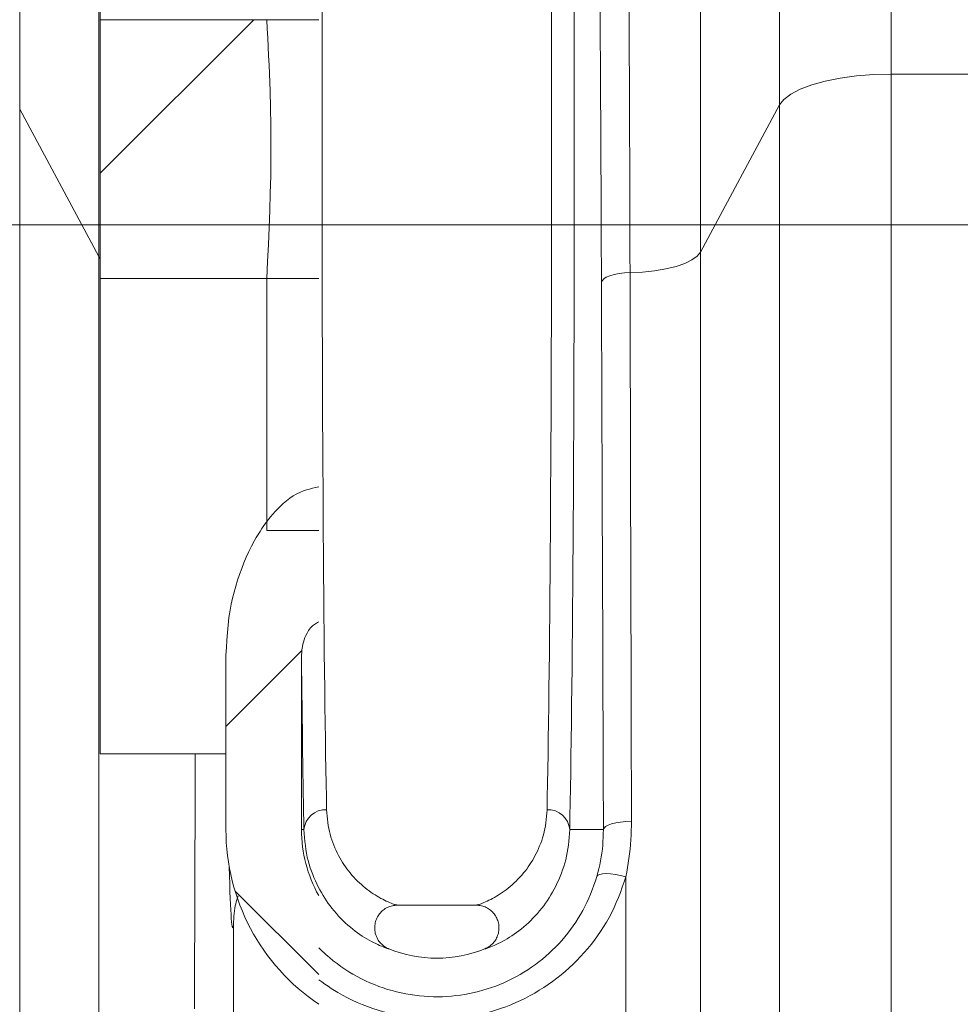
# Model space of a CAD drawing. Extents: x 193 to 943, y 26 to 526.
# Tile 161 of 207: x 372.87 to 375.98, y 112.95 to 116.21. Entities that reach past the tile are written whole.
import ezdxf
from ezdxf.lldxf.tags import DXFTag

# ---------------------------------------------------------------- set-up
doc = ezdxf.new("R2010")
doc.units = 0
doc.layers.get('0').update_dxf_attribs({"lineweight": 25})
doc.layers.add('KG4_HLS_SYA', color=7, linetype='Continuous', lineweight=25)
doc.layers.add('KG4_HLS_TEXTE', color=7, linetype='Continuous', lineweight=13)
tags = doc.linetypes.add('STRICHPUNKT2', pattern=[12.7, 6.35, -3.175, 0, -3.175]).pattern_tags.tags
tags[10:11] = [DXFTag(74, 4), DXFTag(75, 0), DXFTag(340, '0'), DXFTag(46, 0.0), DXFTag(50, 0.0), DXFTag(44, 0.0), DXFTag(45, 0.0)]
tags[8:9] = [DXFTag(74, 4), DXFTag(75, 0), DXFTag(340, '0'), DXFTag(46, 0.0), DXFTag(50, 0.0), DXFTag(44, 0.0), DXFTag(45, 0.0)]
tags[6:7] = [DXFTag(74, 4), DXFTag(75, 0), DXFTag(340, '0'), DXFTag(46, 0.0), DXFTag(50, 0.0), DXFTag(44, 0.0), DXFTag(45, 0.0)]
tags[4:5] = [DXFTag(74, 4), DXFTag(75, 0), DXFTag(340, '0'), DXFTag(46, 0.0), DXFTag(50, 0.0), DXFTag(44, 0.0), DXFTag(45, 0.0)]

# ---------------------------------------------------------------- blocks, each defined once
blk = doc.blocks.new('Spline-A069HW527N', base_point=(373.6912, 115.3508))
at = {"color": 0, "lineweight": -2}
for p, q in [((373.6912, 116.2071), (373.6929, 116.1773)), ((373.6929, 116.1773), (373.6945, 116.1474)), ((373.6945, 116.1474), (373.6961, 116.1175)), ((373.6961, 116.1175), (373.6977, 116.0877)), ((373.6977, 116.0877), (373.6991, 116.0578)), ((373.6991, 116.0578), (373.7004, 116.0279)), ((373.7004, 116.0279), (373.7024, 115.9715)), ((373.7024, 115.9715), (373.704, 115.9152)), ((373.704, 115.9152), (373.705, 115.8588)), ((373.705, 115.8588), (373.7054, 115.8024)), ((373.7054, 115.8024), (373.7052, 115.746)), ((373.7052, 115.746), (373.7045, 115.6897)), ((373.7045, 115.6897), (373.7032, 115.6332)), ((373.7032, 115.6332), (373.7014, 115.5767)), ((373.7014, 115.5767), (373.6992, 115.5202)), ((373.6992, 115.5202), (373.6967, 115.4637)), ((373.6967, 115.4637), (373.694, 115.4072)), ((373.694, 115.4072), (373.6912, 115.3508))]:
    blk.add_line(p, q, dxfattribs=at)
blk = doc.blocks.new('Kreis-A069HW707N', base_point=(374.0954, 113.1038))
at = {"color": 0, "lineweight": -2}
blk.add_ellipse((374.2537, 113.529), major_axis=(-0.1583, -0.3946), ratio=1, start_param=0, end_param=0.763143, dxfattribs=at)
blk = doc.blocks.new('Kreis-A069HW727N', base_point=(373.8064, 113.3108))
at = {"color": 0, "lineweight": -2}
blk.add_ellipse((374.2537, 113.529), major_axis=(-0.4473, 0), ratio=1, start_param=0, end_param=0.509378, dxfattribs=at)
blk = doc.blocks.new('Spline-A069HW847N', base_point=(373.8064, 114.1025))
at = {"color": 0, "lineweight": -2}
for p, q in [((373.8298, 114.1873), (373.8271, 114.1828)), ((373.8328, 114.1915), (373.8298, 114.1873)), ((373.836, 114.1956), (373.8328, 114.1915)), ((373.8395, 114.1994), (373.836, 114.1956)), ((373.8432, 114.2029), (373.8395, 114.1994)), ((373.8463, 114.2053), (373.8432, 114.2029)), ((373.8495, 114.2076), (373.8463, 114.2053)), ((373.8528, 114.2098), (373.8495, 114.2076)), ((373.8562, 114.2118), (373.8528, 114.2098)), ((373.8597, 114.2138), (373.8562, 114.2118)), ((373.8632, 114.2157), (373.8597, 114.2138)), ((373.815, 114.1567), (373.8126, 114.1492)), ((373.8178, 114.164), (373.815, 114.1567)), ((373.8209, 114.1712), (373.8178, 114.164)), ((373.8245, 114.1783), (373.8209, 114.1712)), ((373.8271, 114.1828), (373.8245, 114.1783)), ((373.8078, 114.1235), (373.8074, 114.1183)), ((373.8084, 114.1288), (373.8078, 114.1235)), ((373.8092, 114.134), (373.8084, 114.1288)), ((373.8107, 114.1416), (373.8092, 114.134)), ((373.8126, 114.1492), (373.8107, 114.1416)), ((373.8067, 114.1077), (373.8064, 114.1025)), ((373.807, 114.113), (373.8067, 114.1077)), ((373.8074, 114.1183), (373.807, 114.113))]:
    blk.add_line(p, q, dxfattribs=at)
blk = doc.blocks.new('Spline-A069HW9E7N', base_point=(373.4452, 110.154))
at = {"color": 0, "lineweight": -2}
for p, q in [((373.4548, 113.6657), (373.4552, 113.779)), ((373.4545, 113.5525), (373.4548, 113.6657)), ((373.4541, 113.4392), (373.4545, 113.5525)), ((373.4537, 113.3258), (373.4541, 113.4392)), ((373.4533, 113.2123), (373.4537, 113.3258)), ((373.453, 113.0987), (373.4533, 113.2123)), ((373.4524, 112.9365), (373.453, 113.0987))]:
    blk.add_line(p, q, dxfattribs=at)
blk = doc.blocks.new('Spline-A069HW9I7N', base_point=(373.5564, 114.1058))
at = {"color": 0, "lineweight": -2}
for p, q in [((373.8031, 114.6451), (373.7907, 114.6392)), ((373.8127, 114.6489), (373.8031, 114.6451)), ((373.8225, 114.6522), (373.8127, 114.6489)), ((373.8326, 114.655), (373.8225, 114.6522)), ((373.8427, 114.6576), (373.8326, 114.655)), ((373.8529, 114.6599), (373.8427, 114.6576)), ((373.8632, 114.6621), (373.8529, 114.6599)), ((373.7563, 114.6159), (373.7457, 114.6068)), ((373.7674, 114.6244), (373.7563, 114.6159)), ((373.7788, 114.6322), (373.7674, 114.6244)), ((373.7907, 114.6392), (373.7788, 114.6322)), ((373.7189, 114.5804), (373.7111, 114.5717)), ((373.7271, 114.589), (373.7189, 114.5804)), ((373.7354, 114.5973), (373.7271, 114.589)), ((373.7457, 114.6068), (373.7354, 114.5973)), ((373.6891, 114.5442), (373.6822, 114.5347)), ((373.6961, 114.5535), (373.6891, 114.5442)), ((373.7035, 114.5627), (373.6961, 114.5535)), ((373.7111, 114.5717), (373.7035, 114.5627)), ((373.6691, 114.5151), (373.6629, 114.505)), ((373.6755, 114.5249), (373.6691, 114.5151)), ((373.6822, 114.5347), (373.6755, 114.5249)), ((373.6511, 114.4846), (373.6415, 114.4666)), ((373.6569, 114.4949), (373.6511, 114.4846)), ((373.6629, 114.505), (373.6569, 114.4949)), ((373.6324, 114.4483), (373.6239, 114.4298)), ((373.6415, 114.4666), (373.6324, 114.4483)), ((373.6239, 114.4298), (373.616, 114.4111)), ((373.6085, 114.3921), (373.6015, 114.3729)), ((373.616, 114.4111), (373.6085, 114.3921)), ((373.595, 114.3535), (373.5889, 114.334)), ((373.6015, 114.3729), (373.595, 114.3535)), ((373.5889, 114.334), (373.5834, 114.3143)), ((373.5785, 114.2945), (373.5741, 114.2746)), ((373.5834, 114.3143), (373.5785, 114.2945)), ((373.5703, 114.2546), (373.5666, 114.23)), ((373.5741, 114.2746), (373.5703, 114.2546)), ((373.5666, 114.23), (373.5636, 114.2053)), ((373.5636, 114.2053), (373.5612, 114.1805)), ((373.5593, 114.1556), (373.5578, 114.1307)), ((373.5612, 114.1805), (373.5593, 114.1556)), ((373.5578, 114.1307), (373.5564, 114.1058))]:
    blk.add_line(p, q, dxfattribs=at)
blk = doc.blocks.new('Kreis-A069HW9K7N', base_point=(373.5564, 112.9512))
at = {"color": 0, "lineweight": -2}
blk.add_ellipse((374.2537, 113.529), major_axis=(-0.6973, 0), ratio=1, start_param=0, end_param=0.976366, dxfattribs=at)
blk = doc.blocks.new('Spline-A069HWA87N', base_point=(374.0483, 113.1344))
at = {"color": 0, "lineweight": -2}
for p, q in [((374.0985, 113.2748), (374.0945, 113.2733)), ((374.1025, 113.2759), (374.0985, 113.2748)), ((374.1066, 113.2768), (374.1025, 113.2759)), ((374.1107, 113.2775), (374.1066, 113.2768)), ((374.1149, 113.2781), (374.1107, 113.2775)), ((374.1191, 113.2786), (374.1149, 113.2781)), ((374.1233, 113.279), (374.1191, 113.2786)), ((374.0597, 113.2437), (374.0575, 113.2401)), ((374.062, 113.2472), (374.0597, 113.2437)), ((374.0645, 113.2506), (374.062, 113.2472)), ((374.0672, 113.2538), (374.0645, 113.2506)), ((374.0701, 113.2569), (374.0672, 113.2538)), ((374.0732, 113.2598), (374.0701, 113.2569)), ((374.0764, 113.2625), (374.0732, 113.2598)), ((374.0798, 113.2651), (374.0764, 113.2625)), ((374.0833, 113.2675), (374.0798, 113.2651)), ((374.0869, 113.2697), (374.0833, 113.2675)), ((374.0907, 113.2716), (374.0869, 113.2697)), ((374.0945, 113.2733), (374.0907, 113.2716)), ((374.0487, 113.2121), (374.0484, 113.2079)), ((374.0493, 113.2163), (374.0487, 113.2121)), ((374.0501, 113.2204), (374.0493, 113.2163)), ((374.0511, 113.2245), (374.0501, 113.2204)), ((374.0524, 113.2285), (374.0511, 113.2245)), ((374.0539, 113.2325), (374.0524, 113.2285)), ((374.0556, 113.2363), (374.0539, 113.2325)), ((374.0575, 113.2401), (374.0556, 113.2363)), ((374.0484, 113.2079), (374.0483, 113.2037)), ((374.0483, 113.2037), (374.0484, 113.1995)), ((374.0484, 113.1995), (374.0488, 113.1953)), ((374.0488, 113.1953), (374.0494, 113.1911)), ((374.0494, 113.1911), (374.0502, 113.187)), ((374.0502, 113.187), (374.0513, 113.1829)), ((374.0513, 113.1829), (374.0526, 113.1789)), ((374.0526, 113.1789), (374.0541, 113.175)), ((374.0541, 113.175), (374.0559, 113.1711)), ((374.0559, 113.1711), (374.0578, 113.1674)), ((374.0578, 113.1674), (374.06, 113.1638)), ((374.06, 113.1638), (374.0624, 113.1603)), ((374.0624, 113.1603), (374.0649, 113.1569)), ((374.0649, 113.1569), (374.0676, 113.1537)), ((374.0676, 113.1537), (374.0706, 113.1507)), ((374.0706, 113.1507), (374.0736, 113.1478)), ((374.0736, 113.1478), (374.0769, 113.1451)), ((374.0769, 113.1451), (374.0803, 113.1425)), ((374.0803, 113.1425), (374.0838, 113.1402)), ((374.0838, 113.1402), (374.0874, 113.1381)), ((374.0874, 113.1381), (374.0912, 113.1362)), ((374.0912, 113.1362), (374.0919, 113.1359)), ((374.0919, 113.1359), (374.0926, 113.1356)), ((374.0926, 113.1356), (374.0933, 113.1353)), ((374.0933, 113.1353), (374.094, 113.135)), ((374.094, 113.135), (374.0947, 113.1347)), ((374.0947, 113.1347), (374.0954, 113.1344))]:
    blk.add_line(p, q, dxfattribs=at)
blk = doc.blocks.new('Spline-A069HWAA7N', base_point=(374.3841, 113.1344))
at = {"color": 0, "lineweight": -2}
for p, q in [((374.3848, 113.279), (374.3841, 113.279)), ((374.3856, 113.279), (374.3848, 113.279)), ((374.3864, 113.2789), (374.3856, 113.279)), ((374.3871, 113.2789), (374.3864, 113.2789)), ((374.3879, 113.2789), (374.3871, 113.2789)), ((374.3887, 113.2788), (374.3879, 113.2789)), ((374.3929, 113.2785), (374.3887, 113.2788)), ((374.397, 113.2779), (374.3929, 113.2785)), ((374.4012, 113.277), (374.397, 113.2779)), ((374.4053, 113.276), (374.4012, 113.277)), ((374.4093, 113.2746), (374.4053, 113.276)), ((374.4132, 113.2731), (374.4093, 113.2746)), ((374.4171, 113.2714), (374.4132, 113.2731)), ((374.4208, 113.2694), (374.4171, 113.2714)), ((374.4244, 113.2672), (374.4208, 113.2694)), ((374.4279, 113.2649), (374.4244, 113.2672)), ((374.4313, 113.2623), (374.4279, 113.2649)), ((374.4345, 113.2596), (374.4313, 113.2623)), ((374.4375, 113.2567), (374.4345, 113.2596)), ((374.4404, 113.2536), (374.4375, 113.2567)), ((374.4431, 113.2504), (374.4404, 113.2536)), ((374.4456, 113.247), (374.4431, 113.2504)), ((374.4479, 113.2435), (374.4456, 113.247)), ((374.45, 113.2398), (374.4479, 113.2435)), ((374.4519, 113.2361), (374.45, 113.2398)), ((374.4536, 113.2322), (374.4519, 113.2361)), ((374.4551, 113.2283), (374.4536, 113.2322)), ((374.4563, 113.2242), (374.4551, 113.2283)), ((374.4574, 113.2202), (374.4563, 113.2242)), ((374.4582, 113.216), (374.4574, 113.2202)), ((374.4587, 113.2118), (374.4582, 113.216)), ((374.459, 113.2076), (374.4587, 113.2118)), ((374.4532, 113.1747), (374.4547, 113.1787)), ((374.4547, 113.1787), (374.456, 113.1827)), ((374.456, 113.1827), (374.4571, 113.1867)), ((374.4571, 113.1867), (374.458, 113.1908)), ((374.458, 113.1908), (374.4586, 113.195)), ((374.4586, 113.195), (374.459, 113.1992)), ((374.4591, 113.2034), (374.459, 113.2076)), ((374.459, 113.1992), (374.4591, 113.2034)), ((374.4268, 113.1426), (374.4302, 113.145)), ((374.4302, 113.145), (374.4335, 113.1476)), ((374.4335, 113.1476), (374.4366, 113.1504)), ((374.4366, 113.1504), (374.4396, 113.1534)), ((374.4396, 113.1534), (374.4423, 113.1566)), ((374.4423, 113.1566), (374.4449, 113.16)), ((374.4449, 113.16), (374.4473, 113.1635)), ((374.4473, 113.1635), (374.4494, 113.1671)), ((374.4494, 113.1671), (374.4514, 113.1709)), ((374.4514, 113.1709), (374.4532, 113.1747)), ((374.412, 113.1344), (374.4158, 113.1364)), ((374.4158, 113.1364), (374.4195, 113.1384)), ((374.4195, 113.1384), (374.4232, 113.1404)), ((374.4232, 113.1404), (374.4268, 113.1426))]:
    blk.add_line(p, q, dxfattribs=at)
blk = doc.blocks.new('Spline-A069HWAC7N', base_point=(373.5814, 113.2146))
at = {"color": 0, "lineweight": -2}
for p, q in [((373.5944, 113.3028), (373.5964, 113.3094)), ((373.5861, 113.2696), (373.5874, 113.2763)), ((373.5874, 113.2763), (373.589, 113.283)), ((373.589, 113.283), (373.5907, 113.2896)), ((373.5907, 113.2896), (373.5925, 113.2962)), ((373.5925, 113.2962), (373.5944, 113.3028)), ((373.5822, 113.2331), (373.5828, 113.2423)), ((373.5828, 113.2423), (373.5836, 113.2514)), ((373.5836, 113.2514), (373.5846, 113.2606)), ((373.5846, 113.2606), (373.5861, 113.2696)), ((373.5814, 113.2146), (373.5818, 113.2238)), ((373.5818, 113.2238), (373.5822, 113.2331))]:
    blk.add_line(p, q, dxfattribs=at)
blk = doc.blocks.new('Polylinie-A069HXNU7N', base_point=(375.3866, 115.9252))
at = {"color": 0, "lineweight": -2}
for p, q in [((375.5378, 116.004), (375.5876, 116.0138)), ((375.5876, 116.0138), (375.6414, 116.021)), ((375.6414, 116.021), (375.6979, 116.0254)), ((375.6979, 116.0254), (375.7559, 116.0269)), ((375.4241, 115.9612), (375.4551, 115.9773)), ((375.4551, 115.9773), (375.4933, 115.9917)), ((375.4933, 115.9917), (375.5378, 116.004)), ((375.3866, 115.9252), (375.4011, 115.9437)), ((375.4011, 115.9437), (375.4241, 115.9612))]:
    blk.add_line(p, q, dxfattribs=at)
blk = doc.blocks.new('Polylinie-A069HXOC7N', base_point=(374.8924, 115.3707))
at = {"color": 0, "lineweight": -2}
for p, q in [((375.097, 115.4126), (375.1143, 115.4251)), ((375.1143, 115.4251), (375.125, 115.4384)), ((375.0111, 115.383), (375.0447, 115.3912)), ((375.0447, 115.3912), (375.0735, 115.4012)), ((375.0735, 115.4012), (375.097, 115.4126)), ((374.8924, 115.3707), (374.9339, 115.3726)), ((374.9339, 115.3726), (374.9738, 115.3767)), ((374.9738, 115.3767), (375.0111, 115.383))]:
    blk.add_line(p, q, dxfattribs=at)
blk = doc.blocks.new('Spline-A069HXOE7N', base_point=(374.8924, 113.5566))
at = {"color": 0, "lineweight": -2}
for p, q in [((374.8929, 115.2182), (374.8924, 115.3707)), ((374.8933, 115.0656), (374.8929, 115.2182)), ((374.8937, 114.913), (374.8933, 115.0656)), ((374.8941, 114.7601), (374.8937, 114.913)), ((374.8945, 114.6071), (374.8941, 114.7601)), ((374.8949, 114.4539), (374.8945, 114.6071)), ((374.8952, 114.3424), (374.8949, 114.4539)), ((374.8955, 114.2307), (374.8952, 114.3424)), ((374.8958, 114.1189), (374.8955, 114.2307)), ((374.8961, 114.007), (374.8958, 114.1189)), ((374.8963, 113.8949), (374.8961, 114.007)), ((374.8966, 113.7828), (374.8963, 113.8949)), ((374.8967, 113.7451), (374.8966, 113.7828)), ((374.8968, 113.7074), (374.8967, 113.7451)), ((374.8969, 113.6697), (374.8968, 113.7074)), ((374.897, 113.632), (374.8969, 113.6697)), ((374.897, 113.5943), (374.897, 113.632)), ((374.8971, 113.5566), (374.897, 113.5943))]:
    blk.add_line(p, q, dxfattribs=at)
blk = doc.blocks.new('Spline-A069HXOG7N', base_point=(374.8788, 113.373))
at = {"color": 0, "lineweight": -2}
for p, q in [((374.8963, 113.5257), (374.8968, 113.5411)), ((374.8968, 113.5411), (374.8971, 113.5566)), ((374.895, 113.4948), (374.8958, 113.5102)), ((374.8958, 113.5102), (374.8963, 113.5257)), ((374.8926, 113.464), (374.894, 113.4794)), ((374.894, 113.4794), (374.895, 113.4948)), ((374.8889, 113.4336), (374.8909, 113.4488)), ((374.8909, 113.4488), (374.8926, 113.464)), ((374.8841, 113.4033), (374.8866, 113.4184)), ((374.8866, 113.4184), (374.8889, 113.4336)), ((374.8788, 113.373), (374.8815, 113.3881)), ((374.8815, 113.3881), (374.8841, 113.4033))]:
    blk.add_line(p, q, dxfattribs=at)
blk = doc.blocks.new('Spline-A069HXPQ7N', base_point=(373.8632, 112.902))
at = {"color": 0, "lineweight": -2}
for p, q in [((374.8729, 113.3557), (374.8788, 113.373)), ((374.8668, 113.3385), (374.8729, 113.3557)), ((374.8541, 113.3043), (374.8606, 113.3214)), ((374.8606, 113.3214), (374.8668, 113.3385)), ((374.8397, 113.2708), (374.8471, 113.2875)), ((374.8471, 113.2875), (374.8541, 113.3043)), ((374.8234, 113.2387), (374.8318, 113.2546)), ((374.8318, 113.2546), (374.8397, 113.2708)), ((374.805, 113.2076), (374.8145, 113.223)), ((374.8145, 113.223), (374.8234, 113.2387)), ((374.7744, 113.1632), (374.7848, 113.1775)), ((374.7848, 113.1775), (374.7951, 113.1924)), ((374.7951, 113.1924), (374.805, 113.2076)), ((374.7525, 113.1355), (374.7636, 113.1492)), ((374.7636, 113.1492), (374.7744, 113.1632)), ((374.7291, 113.1089), (374.741, 113.1221)), ((374.741, 113.1221), (374.7525, 113.1355)), ((374.6912, 113.0715), (374.7042, 113.0836)), ((374.7042, 113.0836), (374.7168, 113.0961)), ((374.7168, 113.0961), (374.7291, 113.1089)), ((374.6502, 113.0372), (374.6642, 113.0482)), ((374.6642, 113.0482), (374.6779, 113.0597)), ((374.6779, 113.0597), (374.6912, 113.0715)), ((373.8632, 113.0326), (373.8735, 113.0253)), ((373.8735, 113.0253), (373.8839, 113.0181)), ((373.8839, 113.0181), (373.8944, 113.011)), ((374.6073, 113.0067), (374.6218, 113.0164)), ((374.6218, 113.0164), (374.636, 113.0265)), ((374.636, 113.0265), (374.6502, 113.0372)), ((373.8944, 113.011), (373.9049, 113.004)), ((373.9049, 113.004), (373.9156, 112.9972)), ((373.9156, 112.9972), (373.9264, 112.9906)), ((373.9264, 112.9906), (373.942, 112.9816)), ((373.942, 112.9816), (373.9579, 112.9731)), ((374.5623, 112.9801), (374.5775, 112.9886)), ((374.5775, 112.9886), (374.5925, 112.9975)), ((374.5925, 112.9975), (374.6073, 113.0067)), ((373.9579, 112.9731), (373.9741, 112.9651)), ((373.9741, 112.9651), (373.9906, 112.9576)), ((373.9906, 112.9576), (374.0073, 112.9506)), ((374.0073, 112.9506), (374.0241, 112.944)), ((374.4815, 112.9433), (374.4982, 112.9498)), ((374.4982, 112.9498), (374.5146, 112.9568)), ((374.5146, 112.9568), (374.5308, 112.9641)), ((374.5308, 112.9641), (374.5468, 112.972)), ((374.5468, 112.972), (374.5623, 112.9801)), ((374.0241, 112.944), (374.0417, 112.9376)), ((374.0417, 112.9376), (374.0595, 112.9318)), ((374.0595, 112.9318), (374.0774, 112.9265)), ((374.0774, 112.9265), (374.0955, 112.9216)), ((374.0955, 112.9216), (374.1137, 112.9173)), ((374.1137, 112.9173), (374.1321, 112.9135)), ((374.3803, 112.9145), (374.3973, 112.9181)), ((374.3973, 112.9181), (374.4143, 112.9222)), ((374.4143, 112.9222), (374.4311, 112.9267)), ((374.4311, 112.9267), (374.4477, 112.9317)), ((374.4477, 112.9317), (374.4647, 112.9373)), ((374.4647, 112.9373), (374.4815, 112.9433)), ((374.1321, 112.9135), (374.1494, 112.9105)), ((374.1494, 112.9105), (374.1669, 112.9079)), ((374.1669, 112.9079), (374.1844, 112.9057)), ((374.1844, 112.9057), (374.202, 112.9041)), ((374.202, 112.9041), (374.2196, 112.9029)), ((374.2196, 112.9029), (374.2372, 112.9022)), ((374.2372, 112.9022), (374.2554, 112.902)), ((374.2554, 112.902), (374.2736, 112.9023)), ((374.2736, 112.9023), (374.2917, 112.9031)), ((374.2917, 112.9031), (374.3099, 112.9045)), ((374.3099, 112.9045), (374.3279, 112.9063)), ((374.3279, 112.9063), (374.346, 112.9086)), ((374.346, 112.9086), (374.3632, 112.9113)), ((374.3632, 112.9113), (374.3803, 112.9145))]:
    blk.add_line(p, q, dxfattribs=at)
blk = doc.blocks.new('Polylinie-A069HXR67N', base_point=(374.7828, 113.373))
at = {"color": 0, "lineweight": -2}
for p, q in [((374.786, 113.378), (374.7828, 113.3739)), ((374.7924, 113.381), (374.786, 113.378)), ((374.8017, 113.3828), (374.7924, 113.381)), ((374.8137, 113.3833), (374.8017, 113.3828)), ((374.8279, 113.3826), (374.8137, 113.3833)), ((374.8439, 113.3805), (374.8279, 113.3826)), ((374.861, 113.3773), (374.8439, 113.3805)), ((374.8788, 113.373), (374.861, 113.3773))]:
    blk.add_line(p, q, dxfattribs=at)
blk = doc.blocks.new('Spline-A069HXR87N', base_point=(373.8632, 112.9761))
at = {"color": 0, "lineweight": -2}
for p, q in [((374.7828, 113.3739), (374.7778, 113.3593)), ((374.7727, 113.3448), (374.7675, 113.3303)), ((374.7778, 113.3593), (374.7727, 113.3448)), ((374.762, 113.3159), (374.7561, 113.3017)), ((374.7675, 113.3303), (374.762, 113.3159)), ((374.7433, 113.2743), (374.7364, 113.2612)), ((374.7498, 113.2876), (374.7433, 113.2743)), ((374.7561, 113.3017), (374.7498, 113.2876)), ((374.7291, 113.2483), (374.7213, 113.2356)), ((374.7364, 113.2612), (374.7291, 113.2483)), ((374.7048, 113.2108), (374.6958, 113.1984)), ((374.7132, 113.2231), (374.7048, 113.2108)), ((374.7213, 113.2356), (374.7132, 113.2231)), ((374.6865, 113.1863), (374.6768, 113.1743)), ((374.6958, 113.1984), (374.6865, 113.1863)), ((374.6565, 113.1512), (374.6458, 113.1401)), ((374.6668, 113.1626), (374.6565, 113.1512)), ((374.6768, 113.1743), (374.6668, 113.1626)), ((373.8691, 113.1329), (373.8632, 113.1385)), ((373.875, 113.1273), (373.8691, 113.1329)), ((373.8809, 113.1218), (373.875, 113.1273)), ((373.8869, 113.1162), (373.8809, 113.1218)), ((373.8929, 113.1108), (373.8869, 113.1162)), ((374.6248, 113.1199), (374.6138, 113.1101)), ((374.6354, 113.1298), (374.6248, 113.1199)), ((374.6458, 113.1401), (374.6354, 113.1298)), ((373.8991, 113.1055), (373.8929, 113.1108)), ((373.9112, 113.0954), (373.8991, 113.1055)), ((373.9237, 113.0858), (373.9112, 113.0954)), ((373.9364, 113.0765), (373.9237, 113.0858)), ((374.5794, 113.0827), (374.5671, 113.074)), ((374.5911, 113.0916), (374.5794, 113.0827)), ((374.6026, 113.1007), (374.5911, 113.0916)), ((374.6138, 113.1101), (374.6026, 113.1007)), ((373.9495, 113.0676), (373.9364, 113.0765)), ((373.9629, 113.0591), (373.9495, 113.0676)), ((373.9765, 113.0509), (373.9629, 113.0591)), ((373.9902, 113.0432), (373.9765, 113.0509)), ((374.5287, 113.0497), (374.5154, 113.0422)), ((374.5417, 113.0574), (374.5287, 113.0497)), ((374.5545, 113.0655), (374.5417, 113.0574)), ((374.5671, 113.074), (374.5545, 113.0655)), ((374.0042, 113.0359), (373.9902, 113.0432)), ((374.0183, 113.029), (374.0042, 113.0359)), ((374.0327, 113.0224), (374.0183, 113.029)), ((374.0472, 113.0163), (374.0327, 113.0224)), ((374.062, 113.0106), (374.0472, 113.0163)), ((374.4619, 113.017), (374.4482, 113.0116)), ((374.4754, 113.0227), (374.4619, 113.017)), ((374.4888, 113.0288), (374.4754, 113.0227)), ((374.5019, 113.0352), (374.4888, 113.0288)), ((374.5154, 113.0422), (374.5019, 113.0352)), ((374.0764, 113.0054), (374.062, 113.0106)), ((374.091, 113.0007), (374.0764, 113.0054)), ((374.1058, 112.9964), (374.091, 113.0007)), ((374.1206, 112.9924), (374.1058, 112.9964)), ((374.1356, 112.9889), (374.1206, 112.9924)), ((374.1507, 112.9858), (374.1356, 112.9889)), ((374.1659, 112.9832), (374.1507, 112.9858)), ((374.1811, 112.9809), (374.1659, 112.9832)), ((374.1964, 112.9791), (374.1811, 112.9809)), ((374.3318, 112.9817), (374.317, 112.9798)), ((374.3468, 112.984), (374.3318, 112.9817)), ((374.3618, 112.9868), (374.3468, 112.984)), ((374.3766, 112.99), (374.3618, 112.9868)), ((374.3914, 112.9936), (374.3766, 112.99)), ((374.406, 112.9976), (374.3914, 112.9936)), ((374.4205, 113.002), (374.406, 112.9976)), ((374.4344, 113.0066), (374.4205, 113.002)), ((374.4482, 113.0116), (374.4344, 113.0066)), ((374.2117, 112.9777), (374.1964, 112.9791)), ((374.2271, 112.9768), (374.2117, 112.9777)), ((374.2425, 112.9762), (374.2271, 112.9768)), ((374.2574, 112.9761), (374.2425, 112.9762)), ((374.2723, 112.9764), (374.2574, 112.9761)), ((374.2873, 112.9771), (374.2723, 112.9764)), ((374.3022, 112.9783), (374.2873, 112.9771)), ((374.317, 112.9798), (374.3022, 112.9783))]:
    blk.add_line(p, q, dxfattribs=at)
blk = doc.blocks.new('Spline-A069HXRA7N', base_point=(374.7828, 113.3739))
at = {"color": 0, "lineweight": -2}
for p, q in [((374.8036, 113.5031), (374.8029, 113.4901)), ((374.8041, 113.516), (374.8036, 113.5031)), ((374.8045, 113.529), (374.8041, 113.516)), ((374.802, 113.4772), (374.8009, 113.4643)), ((374.8029, 113.4901), (374.802, 113.4772)), ((374.7973, 113.4385), (374.7949, 113.4255)), ((374.7993, 113.4515), (374.7973, 113.4385)), ((374.8009, 113.4643), (374.7993, 113.4515)), ((374.7921, 113.4126), (374.7892, 113.3997)), ((374.7949, 113.4255), (374.7921, 113.4126)), ((374.786, 113.3868), (374.7828, 113.3739)), ((374.7892, 113.3997), (374.786, 113.3868))]:
    blk.add_line(p, q, dxfattribs=at)
blk = doc.blocks.new('Spline-A069HXRC7N', base_point=(374.412, 113.1344))
at = {"color": 0, "lineweight": -2}
for p, q in [((374.6911, 113.5033), (374.69, 113.4905)), ((374.6921, 113.5161), (374.6911, 113.5033)), ((374.693, 113.529), (374.6921, 113.5161)), ((374.6886, 113.4779), (374.687, 113.4655)), ((374.69, 113.4905), (374.6886, 113.4779)), ((374.6827, 113.4412), (374.6799, 113.4294)), ((374.685, 113.4533), (374.6827, 113.4412)), ((374.687, 113.4655), (374.685, 113.4533)), ((374.6733, 113.4065), (374.6696, 113.3954)), ((374.6768, 113.4178), (374.6733, 113.4065)), ((374.6799, 113.4294), (374.6768, 113.4178)), ((374.6613, 113.3736), (374.6568, 113.3629)), ((374.6656, 113.3845), (374.6613, 113.3736)), ((374.6696, 113.3954), (374.6656, 113.3845)), ((374.6471, 113.3422), (374.6419, 113.3322)), ((374.652, 113.3524), (374.6471, 113.3422)), ((374.6568, 113.3629), (374.652, 113.3524)), ((374.631, 113.3129), (374.6252, 113.3036)), ((374.6366, 113.3224), (374.631, 113.3129)), ((374.6419, 113.3322), (374.6366, 113.3224)), ((374.6069, 113.2771), (374.6005, 113.2688)), ((374.6132, 113.2857), (374.6069, 113.2771)), ((374.6193, 113.2945), (374.6132, 113.2857)), ((374.6252, 113.3036), (374.6193, 113.2945)), ((374.579, 113.2436), (374.5716, 113.2358)), ((374.5863, 113.2518), (374.579, 113.2436)), ((374.5934, 113.2601), (374.5863, 113.2518)), ((374.6005, 113.2688), (374.5934, 113.2601)), ((374.5487, 113.214), (374.541, 113.2073)), ((374.5564, 113.221), (374.5487, 113.214)), ((374.564, 113.2283), (374.5564, 113.221)), ((374.5716, 113.2358), (374.564, 113.2283)), ((374.5019, 113.178), (374.4941, 113.173)), ((374.5097, 113.1833), (374.5019, 113.178)), ((374.5175, 113.1889), (374.5097, 113.1833)), ((374.5253, 113.1947), (374.5175, 113.1889)), ((374.5332, 113.2009), (374.5253, 113.1947)), ((374.541, 113.2073), (374.5332, 113.2009)), ((374.4434, 113.1459), (374.4373, 113.1433)), ((374.4499, 113.1489), (374.4434, 113.1459)), ((374.4569, 113.1522), (374.4499, 113.1489)), ((374.4641, 113.1558), (374.4569, 113.1522)), ((374.4714, 113.1596), (374.4641, 113.1558)), ((374.4789, 113.1638), (374.4714, 113.1596)), ((374.4864, 113.1682), (374.4789, 113.1638)), ((374.4941, 113.173), (374.4864, 113.1682)), ((374.4141, 113.1349), (374.412, 113.1344)), ((374.4162, 113.1355), (374.4141, 113.1349)), ((374.4184, 113.1362), (374.4162, 113.1355)), ((374.4209, 113.137), (374.4184, 113.1362)), ((374.4237, 113.138), (374.4209, 113.137)), ((374.4269, 113.1391), (374.4237, 113.138)), ((374.4318, 113.141), (374.4269, 113.1391)), ((374.4373, 113.1433), (374.4318, 113.141))]:
    blk.add_line(p, q, dxfattribs=at)
blk = doc.blocks.new('Spline-A069HXRE7N', base_point=(373.8144, 113.1344))
at = {"color": 0, "lineweight": -2}
for p, q in [((373.8154, 113.5156), (373.8144, 113.529)), ((373.8164, 113.5024), (373.8154, 113.5156)), ((373.8176, 113.4892), (373.8164, 113.5024)), ((373.8191, 113.4762), (373.8176, 113.4892)), ((373.8208, 113.4633), (373.8191, 113.4762)), ((373.8229, 113.4507), (373.8208, 113.4633)), ((373.8254, 113.4383), (373.8229, 113.4507)), ((373.8283, 113.4263), (373.8254, 113.4383)), ((373.8316, 113.4145), (373.8283, 113.4263)), ((373.8352, 113.4029), (373.8316, 113.4145)), ((373.8391, 113.3916), (373.8352, 113.4029)), ((373.8433, 113.3805), (373.8391, 113.3916)), ((373.8476, 113.37), (373.8433, 113.3805)), ((373.8521, 113.3596), (373.8476, 113.37)), ((373.8567, 113.3495), (373.8521, 113.3596)), ((373.8616, 113.3396), (373.8567, 113.3495)), ((373.8667, 113.33), (373.8616, 113.3396)), ((373.8719, 113.3206), (373.8667, 113.33)), ((373.8774, 113.3114), (373.8719, 113.3206)), ((373.883, 113.3024), (373.8774, 113.3114)), ((373.8887, 113.2937), (373.883, 113.3024)), ((373.8947, 113.2851), (373.8887, 113.2937)), ((373.9007, 113.2769), (373.8947, 113.2851)), ((373.9069, 113.2688), (373.9007, 113.2769)), ((373.9141, 113.26), (373.9069, 113.2688)), ((373.9215, 113.2514), (373.9141, 113.26)), ((373.929, 113.2431), (373.9215, 113.2514)), ((373.9366, 113.2351), (373.929, 113.2431)), ((373.9443, 113.2274), (373.9366, 113.2351)), ((373.9521, 113.22), (373.9443, 113.2274)), ((373.9599, 113.2129), (373.9521, 113.22)), ((373.9678, 113.2061), (373.9599, 113.2129)), ((373.9758, 113.1997), (373.9678, 113.2061)), ((373.9837, 113.1935), (373.9758, 113.1997)), ((373.9917, 113.1876), (373.9837, 113.1935)), ((373.9996, 113.182), (373.9917, 113.1876)), ((374.0073, 113.1768), (373.9996, 113.182)), ((374.015, 113.1719), (374.0073, 113.1768)), ((374.0226, 113.1673), (374.015, 113.1719)), ((374.0301, 113.163), (374.0226, 113.1673)), ((374.0374, 113.159), (374.0301, 113.163)), ((374.0446, 113.1552), (374.0374, 113.159)), ((374.0516, 113.1518), (374.0446, 113.1552)), ((374.0583, 113.1486), (374.0516, 113.1518)), ((374.0646, 113.1457), (374.0583, 113.1486)), ((374.0705, 113.1432), (374.0646, 113.1457)), ((374.0758, 113.141), (374.0705, 113.1432)), ((374.0805, 113.1391), (374.0758, 113.141)), ((374.0837, 113.138), (374.0805, 113.1391)), ((374.0865, 113.137), (374.0837, 113.138)), ((374.089, 113.1362), (374.0865, 113.137)), ((374.0912, 113.1355), (374.089, 113.1362)), ((374.0934, 113.1349), (374.0912, 113.1355)), ((374.0954, 113.1344), (374.0934, 113.1349))]:
    blk.add_line(p, q, dxfattribs=at)
blk = doc.blocks.new('Polylinie-A069HXRI7N', base_point=(374.8045, 113.529))
at = {"color": 0, "lineweight": -2}
for p, q in [((374.8117, 113.539), (374.8064, 113.5341)), ((374.8202, 113.5436), (374.8117, 113.539)), ((374.8316, 113.5477), (374.8202, 113.5436)), ((374.8455, 113.5512), (374.8316, 113.5477)), ((374.8614, 113.5539), (374.8455, 113.5512)), ((374.8788, 113.5557), (374.8614, 113.5539)), ((374.8971, 113.5566), (374.8788, 113.5557)), ((374.8064, 113.5341), (374.8045, 113.529))]:
    blk.add_line(p, q, dxfattribs=at)
blk = doc.blocks.new('Polylinie-A069HXRK7N', base_point=(374.7979, 115.3379))
at = {"color": 0, "lineweight": -2}
for p, q in [((374.8257, 115.3604), (374.814, 115.3555)), ((374.8399, 115.3645), (374.8257, 115.3604)), ((374.8561, 115.3676), (374.8399, 115.3645)), ((374.8739, 115.3697), (374.8561, 115.3676)), ((374.8924, 115.3707), (374.8739, 115.3697)), ((374.7999, 115.3441), (374.7979, 115.3379)), ((374.8053, 115.35), (374.7999, 115.3441)), ((374.814, 115.3555), (374.8053, 115.35))]:
    blk.add_line(p, q, dxfattribs=at)
blk = doc.blocks.new('Spline-A069HXRM7N', base_point=(374.7979, 113.529))
at = {"color": 0, "lineweight": -2}
for p, q in [((374.7979, 115.3379), (374.7985, 115.1858)), ((374.7985, 115.1858), (374.7991, 115.0337)), ((374.7991, 115.0337), (374.7997, 114.8815)), ((374.7997, 114.8815), (374.8002, 114.7291)), ((374.8002, 114.7291), (374.8008, 114.5765)), ((374.8008, 114.5765), (374.8014, 114.4237)), ((374.8014, 114.4237), (374.8018, 114.3125)), ((374.8018, 114.3125), (374.8022, 114.2012)), ((374.8022, 114.2012), (374.8026, 114.0897)), ((374.8026, 114.0897), (374.803, 113.9781)), ((374.803, 113.9781), (374.8034, 113.8663)), ((374.8034, 113.8663), (374.8037, 113.7545)), ((374.8037, 113.7545), (374.8039, 113.7169)), ((374.8039, 113.7169), (374.804, 113.6793)), ((374.804, 113.6793), (374.8041, 113.6417)), ((374.8041, 113.6417), (374.8042, 113.6042)), ((374.8042, 113.6042), (374.8044, 113.5666)), ((374.8044, 113.5666), (374.8045, 113.529))]:
    blk.add_line(p, q, dxfattribs=at)
blk = doc.blocks.new('Ellipse-A069HXRO7N', base_point=(374.693, 113.5268))
at = {"color": 0, "lineweight": -2, "extrusion": (0, 0, -1)}
blk.add_ellipse((374.6787, 115.779), major_axis=(0, 2.575), ratio=0.011429, start_param=0.507862, end_param=2.633731, dxfattribs=at)
blk = doc.blocks.new('Spline-A069HXRQ7N', base_point=(374.7791, 115.3379))
at = {"color": 0, "lineweight": -2}
for p, q in [((374.7791, 118.029), (374.7795, 117.9908)), ((374.7795, 117.9908), (374.7799, 117.9527)), ((374.7799, 117.9527), (374.7803, 117.9144)), ((374.7803, 117.9144), (374.7807, 117.8759)), ((374.7807, 117.8759), (374.7811, 117.8373)), ((374.7811, 117.8373), (374.7815, 117.7984)), ((374.7815, 117.7984), (374.7819, 117.7592)), ((374.7819, 117.7592), (374.7823, 117.7197)), ((374.7823, 117.7197), (374.7827, 117.6799)), ((374.7827, 117.6799), (374.7831, 117.6399)), ((374.7831, 117.6399), (374.7834, 117.5996)), ((374.7834, 117.5996), (374.7838, 117.5591)), ((374.7838, 117.5591), (374.7842, 117.5181)), ((374.7842, 117.5181), (374.7846, 117.4768)), ((374.7846, 117.4768), (374.7849, 117.4354)), ((374.7849, 117.4354), (374.7853, 117.3937)), ((374.7853, 117.3937), (374.7857, 117.3518)), ((374.7857, 117.3518), (374.786, 117.3097)), ((374.786, 117.3097), (374.7864, 117.2673)), ((374.7864, 117.2673), (374.7867, 117.2247)), ((374.7867, 117.2247), (374.7871, 117.1819)), ((374.7871, 117.1819), (374.7874, 117.1389)), ((374.7874, 117.1389), (374.7878, 117.0957)), ((374.7878, 117.0957), (374.7881, 117.0523)), ((374.7881, 117.0523), (374.7884, 117.0101)), ((374.7884, 117.0101), (374.7887, 116.9678)), ((374.7887, 116.9678), (374.7891, 116.9253)), ((374.7891, 116.9253), (374.7894, 116.8826)), ((374.7894, 116.8826), (374.7897, 116.8397)), ((374.7897, 116.8397), (374.79, 116.7966)), ((374.79, 116.7966), (374.7903, 116.7534)), ((374.7903, 116.7534), (374.7906, 116.7099)), ((374.7906, 116.7099), (374.7909, 116.6663)), ((374.7909, 116.6663), (374.7912, 116.6225)), ((374.7912, 116.6225), (374.7915, 116.5785)), ((374.7915, 116.5785), (374.7917, 116.5344)), ((374.7917, 116.5344), (374.792, 116.4898)), ((374.792, 116.4898), (374.7923, 116.445)), ((374.7923, 116.445), (374.7926, 116.4)), ((374.7926, 116.4), (374.7929, 116.3549)), ((374.7929, 116.3549), (374.7931, 116.3096)), ((374.7931, 116.3096), (374.7934, 116.2642)), ((374.7934, 116.2642), (374.7937, 116.2186)), ((374.7937, 116.2186), (374.7939, 116.1728)), ((374.7939, 116.1728), (374.7942, 116.1269)), ((374.7942, 116.1269), (374.7944, 116.0808)), ((374.7944, 116.0808), (374.7947, 116.0346)), ((374.7947, 116.0346), (374.7949, 115.9882)), ((374.7949, 115.9882), (374.7952, 115.9351)), ((374.7952, 115.9351), (374.7955, 115.8818)), ((374.7955, 115.8818), (374.7957, 115.8283)), ((374.7957, 115.8283), (374.796, 115.7746)), ((374.796, 115.7746), (374.7963, 115.7206)), ((374.7963, 115.7206), (374.7965, 115.6665)), ((374.7965, 115.6665), (374.7967, 115.6121)), ((374.7967, 115.6121), (374.797, 115.5575)), ((374.797, 115.5575), (374.7972, 115.5027)), ((374.7972, 115.5027), (374.7975, 115.4478)), ((374.7975, 115.4478), (374.7977, 115.3929)), ((374.7977, 115.3929), (374.7979, 115.3379))]:
    blk.add_line(p, q, dxfattribs=at)
blk = doc.blocks.new('Spline-A069HXRY7N', base_point=(374.879, 115.3707))
at = {"color": 0, "lineweight": -2}
for p, q in [((374.8793, 118.0592), (374.879, 118.0981)), ((374.8796, 118.0202), (374.8793, 118.0592)), ((374.8799, 117.9811), (374.8796, 118.0202)), ((374.8802, 117.9418), (374.8799, 117.9811)), ((374.8804, 117.9023), (374.8802, 117.9418)), ((374.8807, 117.8625), (374.8804, 117.9023)), ((374.881, 117.8225), (374.8807, 117.8625)), ((374.8813, 117.7822), (374.881, 117.8225)), ((374.8816, 117.7417), (374.8813, 117.7822)), ((374.8818, 117.7008), (374.8816, 117.7417)), ((374.8821, 117.6597), (374.8818, 117.7008)), ((374.8824, 117.6184), (374.8821, 117.6597)), ((374.8827, 117.577), (374.8824, 117.6184)), ((374.8829, 117.5355), (374.8827, 117.577)), ((374.8832, 117.4937), (374.8829, 117.5355)), ((374.8834, 117.4517), (374.8832, 117.4937)), ((374.8837, 117.4095), (374.8834, 117.4517)), ((374.884, 117.3671), (374.8837, 117.4095)), ((374.8842, 117.3245), (374.884, 117.3671)), ((374.8845, 117.2816), (374.8842, 117.3245)), ((374.8847, 117.2386), (374.8845, 117.2816)), ((374.8849, 117.1954), (374.8847, 117.2386)), ((374.8852, 117.1519), (374.8849, 117.1954)), ((374.8854, 117.1082), (374.8852, 117.1519)), ((374.8857, 117.0652), (374.8854, 117.1082)), ((374.8859, 117.022), (374.8857, 117.0652)), ((374.8861, 116.9785), (374.8859, 117.022)), ((374.8863, 116.9349), (374.8861, 116.9785)), ((374.8866, 116.8911), (374.8863, 116.9349)), ((374.8868, 116.8471), (374.8866, 116.8911)), ((374.887, 116.803), (374.8868, 116.8471)), ((374.8872, 116.7587), (374.887, 116.803)), ((374.8874, 116.7142), (374.8872, 116.7587)), ((374.8876, 116.6695), (374.8874, 116.7142)), ((374.8878, 116.6247), (374.8876, 116.6695)), ((374.8881, 116.5797), (374.8878, 116.6247)), ((374.8883, 116.5347), (374.8881, 116.5797)), ((374.8885, 116.4896), (374.8883, 116.5347)), ((374.8887, 116.4443), (374.8885, 116.4896)), ((374.8888, 116.3988), (374.8887, 116.4443)), ((374.889, 116.3532), (374.8888, 116.3988)), ((374.8892, 116.3074), (374.889, 116.3532)), ((374.8894, 116.2615), (374.8892, 116.3074)), ((374.8896, 116.2154), (374.8894, 116.2615)), ((374.8898, 116.1692), (374.8896, 116.2154)), ((374.89, 116.1229), (374.8898, 116.1692)), ((374.8901, 116.0764), (374.89, 116.1229)), ((374.8903, 116.0298), (374.8901, 116.0764)), ((374.8905, 115.9758), (374.8903, 116.0298)), ((374.8907, 115.9216), (374.8905, 115.9758)), ((374.8909, 115.8673), (374.8907, 115.9216)), ((374.8911, 115.8127), (374.8909, 115.8673)), ((374.8913, 115.758), (374.8911, 115.8127)), ((374.8914, 115.703), (374.8913, 115.758)), ((374.8916, 115.6479), (374.8914, 115.703)), ((374.8918, 115.5927), (374.8916, 115.6479)), ((374.8919, 115.5373), (374.8918, 115.5927)), ((374.8921, 115.4818), (374.8919, 115.5373)), ((374.8923, 115.4263), (374.8921, 115.4818)), ((374.8924, 115.3707), (374.8923, 115.4263))]:
    blk.add_line(p, q, dxfattribs=at)
blk = doc.blocks.new('Ellipse-A069HXVO7N', base_point=(374.618, 113.5924))
at = {"color": 0, "lineweight": -2, "extrusion": (0, 0, -1)}
blk.add_ellipse((374.6037, 115.779), major_axis=(0, 2.5), ratio=0.011771, start_param=0.507862, end_param=2.633731, dxfattribs=at)
blk = doc.blocks.new('Kreis-A069HXVQ7N', base_point=(374.618, 113.529))
at = {"color": 0, "lineweight": -2}
blk.add_ellipse((374.622, 113.5234), major_axis=(0.071, 0.0056), ratio=1, start_param=0, end_param=1.548745, dxfattribs=at)
blk = doc.blocks.new('Ellipse-A069HXVS7N', base_point=(373.8065, 113.5268))
at = {"color": 0, "lineweight": -2, "extrusion": (0, 0, -1)}
blk.add_ellipse((373.8287, 115.779), major_axis=(0, 2.575), ratio=0.011429, start_param=3.649454, end_param=4.003404, dxfattribs=at)
blk = doc.blocks.new('Kreis-A069HXVU7N', base_point=(373.8144, 113.529))
at = {"color": 0, "lineweight": -2}
blk.add_ellipse((373.8854, 113.5234), major_axis=(0.004, 0.0711), ratio=1, start_param=0, end_param=1.548745, dxfattribs=at)
blk = doc.blocks.new('Ellipse-A069HXVW7N', base_point=(373.8743, 113.5924))
at = {"color": 0, "lineweight": -2, "extrusion": (0, 0, -1)}
blk.add_ellipse((373.9037, 115.779), major_axis=(0, 2.5), ratio=0.011771, start_param=3.649454, end_param=5.775324, dxfattribs=at)
blk = doc.blocks.new('Spline-A069HXW67N', base_point=(373.8894, 113.279))
at = {"color": 0, "lineweight": -2}
for p, q in [((373.8894, 113.5945), (373.8902, 113.5839)), ((373.8902, 113.5839), (373.8911, 113.5734)), ((373.8911, 113.5734), (373.8921, 113.563)), ((373.8921, 113.563), (373.8933, 113.5527)), ((373.8933, 113.5527), (373.8947, 113.5425)), ((373.8947, 113.5425), (373.8964, 113.5326)), ((373.8964, 113.5326), (373.8985, 113.5228)), ((373.8985, 113.5228), (373.9009, 113.5133)), ((373.9009, 113.5133), (373.9035, 113.504)), ((373.9035, 113.504), (373.9064, 113.4949)), ((373.9064, 113.4949), (373.9096, 113.4861)), ((373.9096, 113.4861), (373.913, 113.4774)), ((373.913, 113.4774), (373.9166, 113.4686)), ((373.9166, 113.4686), (373.9204, 113.4601)), ((373.9204, 113.4601), (373.9243, 113.4517)), ((373.9243, 113.4517), (373.9285, 113.4436)), ((373.9285, 113.4436), (373.9328, 113.4356)), ((373.9328, 113.4356), (373.9372, 113.4279)), ((373.9372, 113.4279), (373.9418, 113.4204)), ((373.9418, 113.4204), (373.9466, 113.413)), ((373.9466, 113.413), (373.9515, 113.4059)), ((373.9515, 113.4059), (373.9565, 113.3989)), ((373.9565, 113.3989), (373.9617, 113.3922)), ((373.9617, 113.3922), (373.9669, 113.3856)), ((373.9669, 113.3856), (373.9729, 113.3786)), ((373.9729, 113.3786), (373.9789, 113.3718)), ((373.9789, 113.3718), (373.9851, 113.3652)), ((373.9851, 113.3652), (373.9914, 113.3589)), ((373.9914, 113.3589), (373.9977, 113.3528)), ((373.9977, 113.3528), (374.0041, 113.347)), ((374.0041, 113.347), (374.0105, 113.3414)), ((374.0105, 113.3414), (374.017, 113.3361)), ((374.017, 113.3361), (374.0235, 113.3309)), ((374.0235, 113.3309), (374.03, 113.3261)), ((374.03, 113.3261), (374.0365, 113.3214)), ((374.0365, 113.3214), (374.0429, 113.317)), ((374.0429, 113.317), (374.0495, 113.3128)), ((374.0495, 113.3128), (374.056, 113.3088)), ((374.056, 113.3088), (374.0624, 113.3051)), ((374.0624, 113.3051), (374.0687, 113.3016)), ((374.0687, 113.3016), (374.0748, 113.2984)), ((374.0748, 113.2984), (374.0809, 113.2953)), ((374.0809, 113.2953), (374.0867, 113.2926)), ((374.0867, 113.2926), (374.0924, 113.29)), ((374.0924, 113.29), (374.0977, 113.2877)), ((374.0977, 113.2877), (374.1026, 113.2857)), ((374.1026, 113.2857), (374.107, 113.284)), ((374.107, 113.284), (374.1109, 113.2826)), ((374.1109, 113.2826), (374.1136, 113.2817)), ((374.1136, 113.2817), (374.1159, 113.2809)), ((374.1159, 113.2809), (374.118, 113.2803)), ((374.118, 113.2803), (374.1199, 113.2798)), ((374.1199, 113.2798), (374.1217, 113.2794)), ((374.1217, 113.2794), (374.1233, 113.279))]:
    blk.add_line(p, q, dxfattribs=at)
blk = doc.blocks.new('Spline-A069HXW87N', base_point=(374.3841, 113.279))
at = {"color": 0, "lineweight": -2}
for p, q in [((374.6152, 113.5623), (374.6162, 113.5729)), ((374.6162, 113.5729), (374.6172, 113.5837)), ((374.6172, 113.5837), (374.618, 113.5945)), ((374.6107, 113.5312), (374.6125, 113.5413)), ((374.6125, 113.5413), (374.614, 113.5517)), ((374.614, 113.5517), (374.6152, 113.5623)), ((374.6003, 113.4928), (374.6033, 113.502)), ((374.6033, 113.502), (374.6061, 113.5115)), ((374.6061, 113.5115), (374.6086, 113.5212)), ((374.6086, 113.5212), (374.6107, 113.5312)), ((374.5899, 113.4664), (374.5935, 113.4749)), ((374.5935, 113.4749), (374.597, 113.4837)), ((374.597, 113.4837), (374.6003, 113.4928)), ((374.5739, 113.4344), (374.5782, 113.4421)), ((374.5782, 113.4421), (374.5822, 113.45)), ((374.5822, 113.45), (374.5861, 113.4581)), ((374.5861, 113.4581), (374.5899, 113.4664)), ((374.5507, 113.3986), (374.5556, 113.4054)), ((374.5556, 113.4054), (374.5604, 113.4123)), ((374.5604, 113.4123), (374.565, 113.4195)), ((374.565, 113.4195), (374.5695, 113.4268)), ((374.5695, 113.4268), (374.5739, 113.4344)), ((374.522, 113.3649), (374.5283, 113.3716)), ((374.5283, 113.3716), (374.5344, 113.3785)), ((374.5344, 113.3785), (374.5405, 113.3856)), ((374.5405, 113.3856), (374.5456, 113.392)), ((374.5456, 113.392), (374.5507, 113.3986)), ((374.4897, 113.3354), (374.4962, 113.3408)), ((374.4962, 113.3408), (374.5028, 113.3465)), ((374.5028, 113.3465), (374.5093, 113.3524)), ((374.5093, 113.3524), (374.5157, 113.3585)), ((374.5157, 113.3585), (374.522, 113.3649)), ((374.4442, 113.3046), (374.4505, 113.3083)), ((374.4505, 113.3083), (374.4569, 113.3121)), ((374.4569, 113.3121), (374.4633, 113.3162)), ((374.4633, 113.3162), (374.4699, 113.3207)), ((374.4699, 113.3207), (374.4765, 113.3253)), ((374.4765, 113.3253), (374.4831, 113.3303)), ((374.4831, 113.3303), (374.4897, 113.3354)), ((374.3841, 113.279), (374.3858, 113.2794)), ((374.3858, 113.2794), (374.3875, 113.2798)), ((374.3875, 113.2798), (374.3894, 113.2803)), ((374.3894, 113.2803), (374.3915, 113.2809)), ((374.3915, 113.2809), (374.3938, 113.2817)), ((374.3938, 113.2817), (374.3965, 113.2826)), ((374.3965, 113.2826), (374.4003, 113.284)), ((374.4003, 113.284), (374.4047, 113.2857)), ((374.4047, 113.2857), (374.4095, 113.2876)), ((374.4095, 113.2876), (374.4147, 113.2899)), ((374.4147, 113.2899), (374.4203, 113.2924)), ((374.4203, 113.2924), (374.426, 113.2951)), ((374.426, 113.2951), (374.432, 113.298)), ((374.432, 113.298), (374.438, 113.3012)), ((374.438, 113.3012), (374.4442, 113.3046))]:
    blk.add_line(p, q, dxfattribs=at)
blk = doc.blocks.new('Ellipse-A069HXWK7N', base_point=(373.5672, 113.204))
at = {"color": 0, "lineweight": -2, "extrusion": (0, 0, -1)}
blk.add_ellipse((373.5787, 115.779), major_axis=(0, 2.575), ratio=0.011429, start_param=3.050677, end_param=3.540256, dxfattribs=at)
blk = doc.blocks.new('DWG-Schraffur-A069I1767N')
at = {"color": 0, "lineweight": -2}
for p, q in [((373.5564, 113.87), (373.8074, 114.121)), ((373.8632, 113.0498), (373.5883, 113.3247))]:
    blk.add_line(p, q, dxfattribs=at)
blk = doc.blocks.new('DWG-Schraffur-A069I17M7N')
at = {"color": 0, "lineweight": -2}
blk.add_line((373.1412, 115.6999), (373.6484, 116.2071), dxfattribs=at)

msp = doc.modelspace()

# ---------------------------------------------------------------- linework, layer by layer
at = {"layer": 'KG4_HLS_SYA', "color": 8, "linetype": 'Continuous', "lineweight": 9, "ltscale": 0.13, "true_color": 0x808080}
for p, q in [((375.7559, 116.0269), (375.7559, 119.807)), ((375.3866, 119.582), (375.3866, 115.9252)), ((372.8746, 119.5505), (372.8746, 115.911)), ((375.125, 115.4384), (375.125, 118.5049)), ((373.1362, 115.4241), (373.1362, 118.4733)), ((373.1412, 117.779), (373.1412, 116.2071)), ((373.1412, 116.2071), (373.8632, 116.2071)), ((373.1412, 116.2071), (373.1412, 115.3508)), ((375.7559, 89.9376), (375.7559, 116.0269)), ((377.3162, 116.0269), (375.7559, 116.0269)), ((375.3866, 115.9252), (375.125, 115.4384)), ((375.3866, 115.9252), (375.3866, 90.0503)), ((373.1362, 115.4241), (372.8746, 115.911)), ((372.8746, 115.911), (372.8746, 90.0661)), ((373.1362, 115.4241), (373.1412, 115.4161)), ((373.1362, 94.0675), (373.1362, 115.4241)), ((375.125, 94.0559), (375.125, 115.4384)), ((373.8632, 115.3508), (373.1412, 115.3508)), ((373.1412, 115.3508), (373.1412, 113.779)), ((373.6912, 115.3508), (373.6912, 114.5184)), ((373.6912, 114.5184), (373.8632, 114.5184)), ((373.5564, 113.529), (373.5564, 114.1058)), ((373.8064, 113.529), (373.8064, 114.1025)), ((373.5564, 113.779), (373.1412, 113.779)), ((373.8064, 113.529), (373.8144, 113.529)), ((374.693, 113.529), (374.8045, 113.529)), ((374.8788, 113.373), (374.8788, 109.2617)), ((374.3841, 113.279), (374.1233, 113.279)), ((373.5814, 112.404), (373.5814, 113.2146))]:
    msp.add_line(p, q, dxfattribs=at)
at = {"layer": 'KG4_HLS_TEXTE', "color": 8, "linetype": 'STRICHPUNKT2', "lineweight": 9, "ltscale": 0.13, "true_color": 0x808080}
msp.add_line((283.5156, 115.529), (424.3787, 115.529), dxfattribs=at)

# ---------------------------------------------------------------- block references
at = {"layer": 'KG4_HLS_SYA', "color": 8, "linetype": 'Continuous', "lineweight": 9, "ltscale": 0.13, "true_color": 0x808080}
for name, p in [('Spline-A069HXRY7N', (374.879, 115.3707)), ('Ellipse-A069HXRO7N', (374.693, 113.5268)), ('Spline-A069HXRQ7N', (374.7791, 115.3379)), ('Ellipse-A069HXVW7N', (373.8743, 113.5924)), ('Ellipse-A069HXVO7N', (374.618, 113.5924)), ('DWG-Schraffur-A069I17M7N', (0, 0)), ('Spline-A069HW527N', (373.6912, 115.3508)), ('Polylinie-A069HXNU7N', (375.3866, 115.9252)), ('Polylinie-A069HXOC7N', (374.8924, 115.3707)), ('Polylinie-A069HXRK7N', (374.7979, 115.3379)), ('Spline-A069HXOE7N', (374.8924, 113.5566)), ('Spline-A069HXRM7N', (374.7979, 113.529)), ('Spline-A069HW9I7N', (373.5564, 114.1058)), ('Spline-A069HW847N', (373.8064, 114.1025)), ('DWG-Schraffur-A069I1767N', (0, 0)), ('Ellipse-A069HXVS7N', (373.8065, 113.5268)), ('Spline-A069HW9E7N', (373.4452, 110.154)), ('Kreis-A069HXVU7N', (373.8144, 113.529)), ('Spline-A069HXW67N', (373.8894, 113.279)), ('Spline-A069HXW87N', (374.3841, 113.279)), ('Kreis-A069HXVQ7N', (374.618, 113.529)), ('Polylinie-A069HXRI7N', (374.8045, 113.529)), ('Spline-A069HXOG7N', (374.8788, 113.373)), ('Kreis-A069HW9K7N', (373.5564, 112.9512)), ('Kreis-A069HW727N', (373.8064, 113.3108)), ('Spline-A069HXRE7N', (373.8144, 113.1344)), ('Spline-A069HXRC7N', (374.412, 113.1344)), ('Spline-A069HXRA7N', (374.7828, 113.3739)), ('Ellipse-A069HXWK7N', (373.5672, 113.204)), ('Spline-A069HXR87N', (373.8632, 112.9761)), ('Spline-A069HXPQ7N', (373.8632, 112.902)), ('Polylinie-A069HXR67N', (374.7828, 113.373)), ('Spline-A069HWAC7N', (373.5814, 113.2146)), ('Spline-A069HWA87N', (374.0483, 113.1344)), ('Spline-A069HWAA7N', (374.3841, 113.1344)), ('Kreis-A069HW707N', (374.0954, 113.1038))]:
    msp.add_blockref(name, p, dxfattribs=at)

doc.saveas('drawing.dxf')
